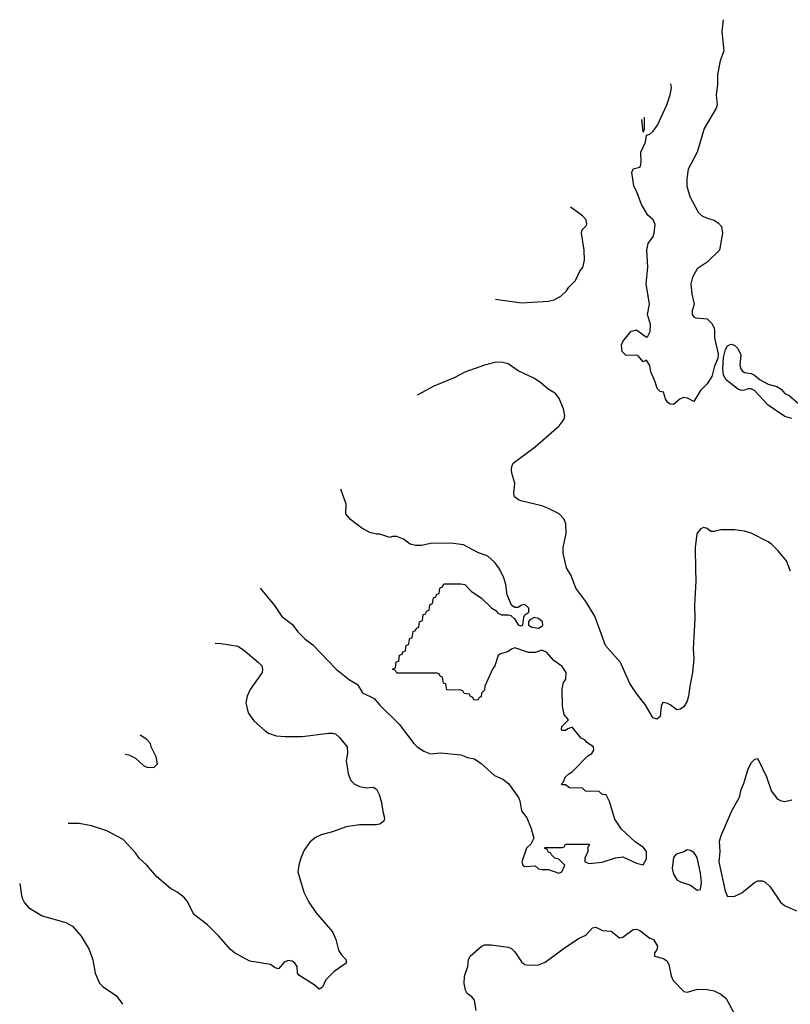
# Model space of a CAD drawing. Header units: inches. Extents: x 1934316 to 2140091, y 524953 to 667329.
# Tile 111 of 256: x 1962757 to 1967322, y 587426 to 593254. Entities that reach past the tile are written whole.
import ezdxf

# ---------------------------------------------------------------- set-up
doc = ezdxf.new("R2010")
doc.units = ezdxf.units.IN
doc.header["$MEASUREMENT"] = 0
doc.layers.add('B9568', color=7, linetype='Continuous')
doc.layers.add('B9569', color=7, linetype='Continuous')

msp = doc.modelspace()

# ---------------------------------------------------------------- linework, layer by layer
at = {"layer": 'B9568', "color": 5}
for points, elevation in [([(1964181, 589889), (1964266.7, 589786.7), (1964310, 589721), (1964373.4, 589673.4), (1964404.7, 589630), (1964446, 589590), (1964493.2, 589553.2), (1964631, 589410), (1964710, 589346.8), (1964758.5, 589318.5), (1964786.8, 589270), (1964856.4, 589236.4), (1964890, 589197.3), (1965004.7, 589084.7), (1965091, 588970), (1965111, 588950), (1965150, 588924.9), (1965190, 588907.7), (1965250, 588914.8), (1965370, 588902.8), (1965410, 588886.8), (1965450, 588878), (1965490, 588851.3), (1965570, 588781), (1965618.5, 588758.5), (1965653.2, 588733.2), (1965710.6, 588650.6), (1965718.8, 588630), (1965730, 588572), (1965761, 588530), (1965787.1, 588467.1), (1965802, 588410), (1965785.4, 588374.6), (1965758, 588350), (1965731.3, 588270), (1965738, 588250), (1965750, 588241), (1965810, 588244.7), (1965830, 588228), (1965850, 588223), (1965890, 588224), (1965950, 588202.8), (1965968, 588210), (1965986, 588250), (1965950, 588286), (1965926, 588290), (1965906, 588310), (1965902, 588322), (1965890, 588326), (1965882, 588342), (1965866, 588350), (1965870, 588354), (1965970, 588354), (1965982, 588358), (1965990, 588374), (1966130, 588374), (1966130, 588366), (1966122, 588358), (1966122, 588330), (1966104.7, 588290), (1966104.7, 588270), (1966130, 588258.8), (1966207.7, 588267.7), (1966286.8, 588293.2), (1966330, 588299.1), (1966410, 588260.7), (1966450, 588250.8), (1966470, 588286.8), (1966469.3, 588330), (1966450, 588356), (1966405.4, 588385.4), (1966322, 588462), (1966282.5, 588522.5), (1966250, 588626), (1966230, 588666), (1966208.4, 588668.4), (1966190, 588686), (1966108.4, 588688.4), (1966090, 588706), (1966012.7, 588707.3), (1965990, 588726), (1965970, 588726), (1965966, 588730), (1965978, 588742), (1965988.9, 588771.1), (1966008.9, 588791.1), (1966030, 588802), (1966123.1, 588896.9), (1966146, 588910), (1966158, 588930), (1966155.3, 588950), (1966115.3, 588975.3), (1966106, 588990), (1966082, 589002), (1966030, 589066), (1966003.6, 589056.4), (1965990, 589046), (1965970, 589046), (1965966, 589050), (1965968, 589070), (1966008, 589110), (1965981.6, 589141.6), (1965971.6, 589190), (1965969.3, 589290.7), (1965979, 589330), (1965991.6, 589350), (1965993, 589390), (1965970, 589425.2), (1965920.9, 589460.9), (1965878, 589510), (1965850, 589522), (1965810, 589508), (1965771.6, 589508.4), (1965690, 589535.3), (1965670, 589528.7), (1965650, 589514), (1965601.4, 589498.6), (1965591.3, 589490), (1965571.3, 589430), (1965558, 589410), (1965512, 589310), (1965510, 589286), (1965492.7, 589267.3), (1965490, 589246), (1965478, 589242), (1965470, 589226), (1965447.3, 589227.3), (1965442, 589242), (1965427.3, 589247.3), (1965422, 589262), (1965390, 589266), (1965382, 589282), (1965370, 589286), (1965287.3, 589287.3), (1965282, 589322), (1965267.3, 589327.3), (1965262, 589362), (1965247.3, 589367.3), (1965242, 589382), (1965230, 589386), (1964990, 589386), (1964982, 589402), (1964966, 589410), (1964982, 589418), (1964987.3, 589452.7), (1965002, 589458), (1965007.3, 589492.7), (1965022, 589498), (1965027.3, 589512.7), (1965042, 589518), (1965046, 589550), (1965062, 589558), (1965066, 589590), (1965082, 589598), (1965087.3, 589632.7), (1965102, 589638), (1965107.3, 589652.7), (1965122, 589658), (1965126, 589690), (1965142, 589698), (1965147.3, 589732.7), (1965162, 589738), (1965167.3, 589752.7), (1965182, 589758), (1965186, 589790), (1965202, 589798), (1965207.3, 589832.7), (1965222, 589838), (1965227.3, 589852.7), (1965242, 589858), (1965246, 589890), (1965262, 589898), (1965270, 589914), (1965370, 589914), (1965394, 589910), (1965434, 589870), (1965491.1, 589831.1), (1965554, 589770), (1965576.9, 589756.9), (1965590, 589742), (1965611.6, 589731.6), (1965650, 589731.3), (1965666.4, 589726.4), (1965687.3, 589707.3), (1965710, 589672), (1965726, 589666), (1965738, 589670), (1965743.1, 589716.9), (1965749, 589731), (1965773.6, 589746.4), (1965772.7, 589770), (1965750, 589793.2), (1965730, 589788.7), (1965710, 589774), (1965690, 589775.3), (1965670, 589788), (1965645.2, 589850), (1965636, 589910), (1965624, 589950), (1965600.7, 590000)], 360), ([(1966760.2, 590000), (1966761.8, 589930), (1966754.4, 589790), (1966756.5, 589710), (1966746.7, 589530), (1966750.4, 589470), (1966743.1, 589390), (1966725.7, 589310), (1966718.9, 589250), (1966710, 589221.2), (1966690, 589186), (1966670, 589172.7), (1966650, 589169), (1966610, 589199), (1966590, 589209), (1966567.3, 589212.7), (1966556, 589190), (1966550.6, 589130), (1966530, 589114), (1966510, 589121.2), (1966502.7, 589130), (1966461.5, 589201.5), (1966410, 589265.2), (1966370, 589324), (1966316, 589450), (1966227, 589550), (1966163.3, 589723.3), (1966110, 589809.6), (1966051.6, 589890), (1966023.8, 589963.8), (1966002.2, 590000)], 340), ([(1967322, 589990), (1967318.2, 590000)], 340), ([(1963915.7, 589563.5), (1963950, 589562.4), (1964050, 589545.5), (1964083.4, 589523.4), (1964170.5, 589450), (1964190.4, 589430), (1964195.8, 589410), (1964192.4, 589390), (1964123.1, 589290), (1964104.4, 589250), (1964095.5, 589210), (1964110, 589151.3), (1964143.9, 589103.9), (1964210, 589044), (1964231.3, 589030), (1964275.2, 589015.2), (1964330, 589010.4), (1964430, 589010.4), (1964586, 589030), (1964610, 589030.3), (1964630, 589024.6), (1964650, 589007.2), (1964696.5, 588950), (1964699.5, 588910), (1964690.7, 588870), (1964703, 588790), (1964719.1, 588750), (1964738.8, 588730), (1964770, 588714.9), (1964810, 588706.4), (1964850, 588710.6), (1964870, 588698.8), (1964886.9, 588666.9), (1964900.7, 588620.7), (1964907, 588567), (1964917.3, 588530), (1964914.8, 588510), (1964890, 588492.3), (1964870, 588487.6), (1964770, 588487.8), (1964690, 588476.2), (1964610, 588446), (1964542, 588430), (1964510, 588414), (1964475.3, 588384.7), (1964442.5, 588337.5), (1964422.8, 588290), (1964410.5, 588249.5), (1964404.9, 588210), (1964439.1, 588090), (1964470, 588031.3), (1964510.5, 587970), (1964610, 587854.8), (1964630.5, 587810), (1964645.8, 587745.8), (1964661.1, 587721.1), (1964691.3, 587690), (1964691.3, 587670), (1964619.9, 587620.1), (1964570.7, 587570), (1964550, 587528), (1964530, 587515.3), (1964502, 587542), (1964410, 587598), (1964402.4, 587610), (1964400.3, 587650), (1964387.4, 587670), (1964370, 587681.8), (1964350, 587685.2), (1964323.8, 587676.2), (1964290, 587635.1), (1964270, 587642), (1964242.5, 587662.5), (1964120.6, 587680.6), (1964029.6, 587730), (1964005.6, 587750), (1963936.9, 587830), (1963870, 587895.6), (1963794.2, 587954.2), (1963781.6, 587970), (1963750, 588034), (1963730, 588059.3), (1963690, 588089.5), (1963651.1, 588111.1), (1963570, 588179.7), (1963510, 588249.6), (1963465.1, 588290), (1963442.3, 588322.3), (1963370, 588400.9), (1963273.1, 588453.1), (1963182, 588482), (1963110, 588496.2), (1963045, 588495.3)], 340), ([(1963380.9, 588907.3), (1963402.6, 588902.6), (1963443, 588883), (1963490, 588839), (1963510, 588829), (1963551.6, 588828.4), (1963574, 588850), (1963564.7, 588890), (1963536, 588950), (1963531, 588970), (1963510, 588994), (1963471.5, 589018.5)], 320), ([(1967330, 588634), (1967290, 588624), (1967270, 588628.7), (1967250, 588639), (1967209.4, 588690), (1967182, 588770), (1967135.3, 588870), (1967130, 588878), (1967110, 588875.3), (1967090, 588855.3), (1967070, 588818), (1967044.4, 588730), (1967026.7, 588690), (1967019.3, 588650), (1966972.2, 588570), (1966910, 588424), (1966900.9, 588390), (1966904.4, 588330), (1966898.1, 588270), (1966934.8, 588094.8), (1966950, 588064.6), (1966993.3, 588066.7), (1967035.2, 588084.8), (1967110, 588147.3), (1967130, 588156.3), (1967155.9, 588155.9), (1967171.3, 588150), (1967201.4, 588121.4), (1967262.8, 588030), (1967286.8, 588010), (1967358.7, 587978.7)], 360), ([(1962756.9, 588141.8), (1962767.7, 588070), (1962772.7, 588050), (1962786.1, 588026.1), (1962810, 587998), (1962890, 587950.4), (1963030.3, 587910.3), (1963070, 587887.7), (1963121.3, 587830), (1963167.6, 587750), (1963190.5, 587689.5), (1963203.1, 587610), (1963230.3, 587550.3), (1963250.6, 587530), (1963330, 587476.4), (1963365.8, 587425.8)], 340), ([(1965461.3, 587390), (1965451.3, 587450), (1965434.5, 587470), (1965407, 587490), (1965397, 587510), (1965389.6, 587550), (1965392.3, 587592.3), (1965411.8, 587650), (1965416.2, 587690), (1965425.1, 587710), (1965490, 587768.5), (1965510, 587778.7), (1965550, 587778.9), (1965650, 587764.4), (1965670, 587756.4), (1965690, 587736.4), (1965730, 587677.1), (1965750, 587662.4), (1965770, 587657.1), (1965830, 587658.8), (1965870, 587676), (1965990, 587764.9), (1966070, 587817.3), (1966110, 587834.8), (1966150, 587878), (1966170, 587882.4), (1966210, 587863.7), (1966259.6, 587859.6), (1966310, 587818.4), (1966330, 587823.1), (1966390, 587868), (1966410, 587870.6), (1966430, 587862), (1966490, 587818), (1966511.3, 587810), (1966534, 587770), (1966530, 587748), (1966518, 587730), (1966518, 587710), (1966570, 587696.9), (1966590, 587682.8), (1966601.2, 587661.2), (1966615.1, 587595.1), (1966626.7, 587566.7), (1966690, 587501.1), (1966710, 587497), (1966774.6, 587514.6), (1966830, 587513), (1966870, 587506.4), (1966910, 587486.3), (1966941, 587461), (1966990, 587368)], 340)]:
    msp.add_lwpolyline(points, dxfattribs=dict(at, elevation=elevation))
at = {"layer": 'B9568', "color": 5, "elevation": 360}
for points in [[(1965804.5, 589715.5), (1965778, 589702), (1965770.8, 589690), (1965770.8, 589670), (1965790, 589658), (1965830, 589652.7), (1965850, 589663.8), (1965854.7, 589670), (1965853.3, 589690), (1965830, 589709.5)], [(1966710, 588341.2), (1966690, 588329.3), (1966644.5, 588315.5), (1966630, 588295.3), (1966622.3, 588230), (1966630, 588195.5), (1966650, 588163), (1966671, 588150), (1966730.3, 588130.3), (1966770, 588100.7), (1966790, 588106), (1966795.8, 588144.2), (1966790, 588202), (1966770, 588294), (1966760.9, 588310), (1966750, 588325.2), (1966730, 588337.2)]]:
    msp.add_lwpolyline(points, close=True, dxfattribs=at)
at = {"layer": 'B9569', "color": 5}
for points, elevation in [([(1966924, 593254.1), (1966916.7, 593183.3), (1966926.9, 593070), (1966906.1, 593010), (1966889.4, 592929.4), (1966890.2, 592870), (1966883.2, 592810), (1966888.2, 592750), (1966882.2, 592730), (1966811.7, 592610), (1966770.6, 592469.4), (1966716.8, 592370), (1966708, 592312), (1966709, 592269), (1966726.7, 592206.7), (1966775.1, 592115.1), (1966795.1, 592095.1), (1966830, 592078.9), (1966870, 592067.2), (1966895.8, 592050), (1966913.1, 592030), (1966919, 591990), (1966902, 591890), (1966830, 591819), (1966770, 591779), (1966742, 591730), (1966732.4, 591690), (1966738, 591630), (1966752.7, 591570), (1966739.5, 591530), (1966740.3, 591510), (1966750, 591494.9), (1966761, 591490), (1966830, 591482.6), (1966856.5, 591456.5), (1966870.2, 591430.2), (1966873.3, 591413.3), (1966872.6, 591370), (1966895.1, 591275.1), (1966892.7, 591250), (1966870, 591197.2), (1966857.1, 591142.9), (1966830, 591098), (1966790, 591059), (1966750, 590994), (1966713.3, 591013.3), (1966690, 591018.4), (1966670, 591009.5), (1966630, 590976.3), (1966610, 590977.4), (1966593.6, 590990), (1966581.3, 591010), (1966570, 591048.7), (1966550, 591053.2), (1966531.9, 591071.9), (1966521.3, 591110), (1966495.6, 591170), (1966490, 591208), (1966470, 591238), (1966449.1, 591229.1), (1966422, 591262), (1966410, 591269.2), (1966350, 591266.6), (1966325.2, 591290), (1966323.2, 591303.2), (1966321.2, 591330), (1966329, 591350), (1966379, 591410), (1966410, 591418.4), (1966470, 591374.9), (1966478.5, 591381.5), (1966491.9, 591408.1), (1966493.2, 591450), (1966475.3, 591510), (1966486.8, 591570), (1966467.5, 591690), (1966478.2, 591790), (1966471.5, 591890), (1966479.2, 591930), (1966508.2, 591970), (1966516, 591990), (1966521.4, 592041.5), (1966510, 592069.4), (1966477.7, 592097.7), (1966439.3, 592159.3), (1966414.5, 592230), (1966395.1, 592270), (1966383.6, 592350), (1966390, 592370.6), (1966430, 592381), (1966433.4, 592386.6), (1966438.7, 592410), (1966435.6, 592470), (1966462.9, 592530), (1966468.7, 592571.3), (1966490, 592577.1), (1966510, 592594), (1966535.2, 592630), (1966589.9, 592750), (1966610.5, 592810), (1966617.3, 592850), (1966614.7, 592874.6)], 320), ([(1966454.2, 592677.8), (1966455.4, 592670), (1966455.2, 592604.8), (1966450, 592588.7)], 320), ([(1966450, 592588.7), (1966441.9, 592662.7)], 320), ([(1965574.8, 591598.9), (1965730, 591578.7), (1965890, 591588), (1965923.2, 591596.8), (1965962, 591618), (1965995.3, 591650), (1966008.7, 591670), (1966048.9, 591711.1), (1966074.6, 591765.4), (1966092.9, 591787.1), (1966102, 591830), (1966101.2, 591890), (1966084, 591990), (1966088.7, 592010), (1966110, 592031.3), (1966115.9, 592044.1), (1966111.6, 592070), (1966090, 592092.3), (1966039, 592130), (1966018.8, 592143.5)], 340), ([(1967330, 590894), (1967290, 590906), (1967190, 590972.3), (1967110, 591058.4), (1967090, 591069.6), (1967070, 591069.5), (1967050, 591060.7), (1967030, 591059.6), (1967008.6, 591068.6), (1966942, 591122), (1966926, 591150), (1966921.3, 591190), (1966926.2, 591253.8), (1966938.2, 591301.8), (1966950, 591323), (1966970, 591333.4), (1966990, 591327.2), (1967010, 591308), (1967028.9, 591270), (1967023.2, 591210), (1967028.2, 591188.2), (1967036.5, 591176.5), (1967050, 591165.7), (1967090, 591159), (1967110, 591150.2), (1967143, 591123), (1967190, 591096), (1967242.5, 591082.5), (1967267.9, 591067.9), (1967290, 591041), (1967314, 591030), (1967384.7, 590970)], 320), ([(1966002.2, 590000), (1965996.2, 590010), (1965976.9, 590096.9), (1965976.3, 590130), (1965993.6, 590213.6), (1965992.8, 590270), (1965980.1, 590300.1), (1965952, 590330), (1965890, 590361.5), (1965850, 590376.4), (1965725.3, 590405.3), (1965711.1, 590411.1), (1965687.6, 590430), (1965683, 590450), (1965689.6, 590510), (1965671.5, 590570), (1965669.8, 590590), (1965671.2, 590610), (1965680.5, 590630), (1965810, 590725.3), (1965953.2, 590850), (1965981.2, 590890), (1965985.2, 590910), (1965977.2, 590950), (1965951.9, 591011.9), (1965930, 591042), (1965887.2, 591067.2), (1965844.4, 591104.4), (1965806, 591130), (1965710, 591174.7), (1965650, 591216.3), (1965610, 591227.6), (1965570, 591224.2), (1965510, 591209.7), (1965392.8, 591167.2), (1965330, 591135.1), (1965210, 591085.6), (1965111.7, 591030.7)], 340), ([(1965600.7, 590000), (1965596, 590010), (1965570, 590044), (1965530, 590079), (1965470, 590101.2), (1965385.6, 590145.6), (1965310, 590156), (1965190, 590153.2), (1965138, 590142), (1965102, 590142), (1965069.3, 590149.3), (1965030, 590179), (1964990, 590195.3), (1964965.4, 590194.6), (1964950, 590188.7), (1964890, 590208.7), (1964870, 590208.7), (1964830, 590219), (1964784.1, 590244.1), (1964715.5, 590295.5), (1964689.1, 590329.1), (1964690, 590386), (1964658.3, 590474.4)], 360), ([(1967318.2, 590000), (1967299.5, 590050), (1967250, 590109.3), (1967210, 590149.2), (1967190, 590162.7), (1967090, 590215.1), (1967050, 590226.6), (1966990, 590235.1), (1966910, 590234), (1966870, 590224), (1966850, 590225.2), (1966830, 590242), (1966810, 590249), (1966790, 590241.2), (1966768.3, 590211.7), (1966757.1, 590130), (1966760.2, 590000)], 340)]:
    msp.add_lwpolyline(points, dxfattribs=dict(at, elevation=elevation))

doc.saveas('drawing.dxf')
